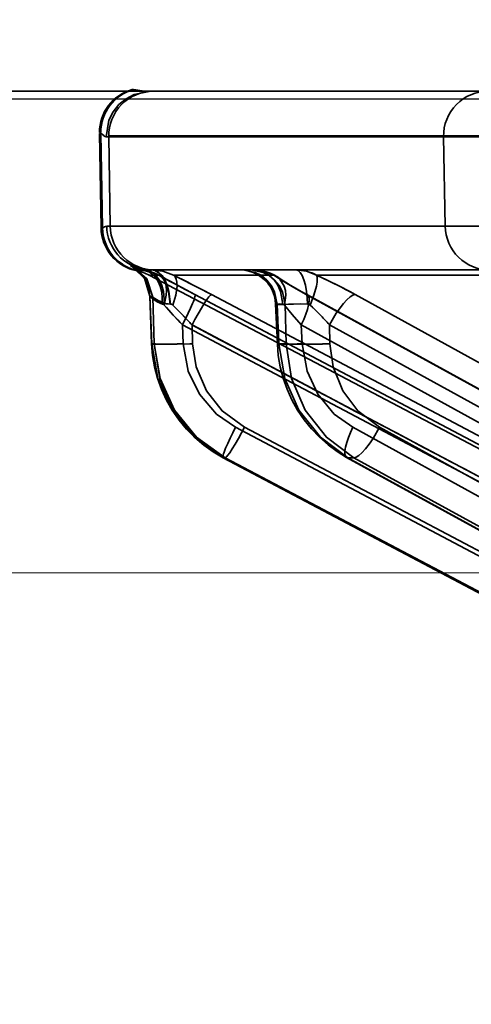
# Model space of a CAD drawing. Header units: millimetres. Extents: x -148444 to 51443, y -4810 to 453290.
# Tile 59 of 256: x 16650 to 16660, y 10918 to 10940. Entities that reach past the tile are written whole.
import ezdxf

# ---------------------------------------------------------------- set-up
doc = ezdxf.new("R2010")
doc.units = ezdxf.units.MM
doc.header["$XCLIPFRAME"] = 2
doc.linetypes.add('DASHED', pattern=[0.75, 0.5, -0.25])
for name, color, linetype in [('AHU03-3-68634OBJ', 8, 'Continuous'), ('EC-MTR_250-0_7OBJ', 8, 'Continuous'), ('FLUID-Wy2', 8, 'Continuous')]:
    doc.layers.add(name, color=color, linetype=linetype)
picture_1 = doc.add_image_def('image1.bmp', size_in_pixel=(951, 911))

msp = doc.modelspace()

# ---------------------------------------------------------------- linework, layer by layer
at = {"layer": 'AHU03-3-68634OBJ', "color": 8, "linetype": 'Continuous', "lineweight": 35, "ltscale": 100}
msp.add_line((16862.259, 10938.602), (16594.259, 10938.602), dxfattribs=at)
at = {"layer": 'EC-MTR_250-0_7OBJ', "color": 8, "linetype": 'Continuous', "lineweight": 35, "ltscale": 100}
for p, q in [((16652.434, 10938.639), (16652.466, 10938.639)), ((16652.854, 10938.602), (16677.928, 10938.602)), ((16651.706, 10937.677), (16651.737, 10937.677)), ((16651.743, 10935.546), (16651.706, 10937.659)), ((16651.737, 10937.659), (16651.706, 10937.659)), ((16651.737, 10937.659), (16651.774, 10935.546)), ((16651.854, 10937.584), (16651.913, 10937.584)), ((16671.828, 10937.602), (16651.913, 10937.602)), ((16651.913, 10937.584), (16651.948, 10935.584)), ((16671.828, 10937.584), (16651.913, 10937.584)), ((16659.439, 10935.584), (16659.405, 10937.584)), ((16651.774, 10935.546), (16651.743, 10935.546)), ((16661.83, 10935.584), (16651.869, 10935.584)), ((16660.91, 10935.584), (16659.44, 10935.583)), ((16652.509, 10934.629), (16652.49, 10934.643)), ((16652.532, 10934.612), (16652.509, 10934.629)), ((16652.558, 10934.59), (16652.531, 10934.612)), ((16652.548, 10934.582), (16652.579, 10934.582)), ((16652.585, 10934.566), (16652.557, 10934.591)), ((16652.613, 10934.538), (16652.585, 10934.566)), ((16661.616, 10934.602), (16652.871, 10934.602)), ((16652.64, 10934.508), (16652.613, 10934.539)), ((16652.667, 10934.475), (16652.64, 10934.508)), ((16652.694, 10934.439), (16652.667, 10934.475)), ((16652.718, 10934.401), (16652.693, 10934.439)), ((16652.741, 10934.36), (16652.718, 10934.401)), ((16670.921, 10924.959), (16652.819, 10934.486)), ((16653.038, 10934.486), (16652.819, 10934.486)), ((16655.605, 10934.486), (16653.362, 10934.486)), ((16660.963, 10934.486), (16656.565, 10934.486)), ((16653.698, 10934.13), (16673.33, 10923.751)), ((16652.833, 10934.018), (16652.874, 10932.948)), ((16652.837, 10934.013), (16652.877, 10932.951)), ((16652.837, 10934.013), (16652.898, 10933.991)), ((16652.898, 10933.991), (16652.931, 10932.951)), ((16653.843, 10934.052), (16673.328, 10923.752)), ((16654.211, 10934.052), (16673.696, 10923.752)), ((16656.334, 10934.052), (16675.071, 10923.752)), ((16656.361, 10934.045), (16675.097, 10923.745)), ((16657.425, 10934.052), (16676.16, 10923.752)), ((16655.647, 10933.836), (16655.686, 10932.944)), ((16655.682, 10933.829), (16655.72, 10932.951)), ((16655.859, 10933.829), (16655.682, 10933.829)), ((16655.859, 10933.829), (16655.88, 10932.951)), ((16653.564, 10933.372), (16653.58, 10932.951)), ((16653.564, 10933.372), (16673.049, 10923.072)), ((16653.777, 10933.372), (16653.791, 10932.951)), ((16653.777, 10933.372), (16673.263, 10923.072)), ((16656.221, 10933.372), (16656.239, 10932.951)), ((16656.221, 10933.372), (16674.957, 10923.072)), ((16656.853, 10933.372), (16656.863, 10932.951)), ((16656.853, 10933.372), (16675.59, 10923.072)), ((16652.931, 10932.951), (16652.877, 10932.951)), ((16655.88, 10932.951), (16655.72, 10932.951)), ((16654.753, 10931.081), (16673.097, 10921.379)), ((16654.955, 10931.081), (16673.299, 10921.379)), ((16657.375, 10931.081), (16675.015, 10921.379)), ((16657.974, 10931.081), (16675.613, 10921.379)), ((16673.544, 10920.315), (16654.472, 10930.401)), ((16654.472, 10930.401), (16673.548, 10920.314)), ((16654.475, 10930.401), (16654.472, 10930.401)), ((16654.52, 10930.401), (16654.475, 10930.401)), ((16654.52, 10930.401), (16673.593, 10920.314)), ((16675.57, 10920.324), (16657.236, 10930.408)), ((16657.265, 10930.401), (16675.605, 10920.314)), ((16657.399, 10930.401), (16657.265, 10930.401)), ((16657.399, 10930.401), (16675.739, 10920.314))]:
    msp.add_line(p, q, dxfattribs=at)
at = {"layer": 'EC-MTR_250-0_7OBJ', "color": 8, "linetype": 'Continuous', "lineweight": 35, "ltscale": 100, "flags": 128}
for points in [[(16651.854, 10937.584), (16651.919, 10937.957), (16652.011, 10938.139), (16652.14, 10938.302), (16652.301, 10938.435), (16652.482, 10938.53), (16652.854, 10938.602)], [(16652.466, 10938.639), (16652.523, 10938.631), (16652.607, 10938.618), (16652.717, 10938.607), (16652.854, 10938.602)], [(16651.737, 10937.659), (16651.759, 10937.649), (16651.776, 10937.636), (16651.789, 10937.626), (16651.808, 10937.608), (16651.82, 10937.598), (16651.831, 10937.591), (16651.843, 10937.586), (16651.854, 10937.584)], [(16651.774, 10935.546), (16651.798, 10935.555), (16651.821, 10935.567), (16651.845, 10935.579), (16651.869, 10935.584)], [(16651.869, 10935.584), (16651.845, 10935.579), (16651.821, 10935.567), (16651.798, 10935.555), (16651.774, 10935.546)], [(16652.837, 10934.013), (16652.712, 10934.418), (16652.398, 10934.701)], [(16652.398, 10934.701), (16652.414, 10934.684), (16652.524, 10934.636), (16652.701, 10934.594)], [(16652.898, 10933.991), (16652.767, 10934.407), (16652.437, 10934.69)], [(16652.731, 10934.611), (16652.589, 10934.639), (16652.487, 10934.672), (16652.437, 10934.69)], [(16652.49, 10934.642), (16652.476, 10934.651), (16652.467, 10934.657), (16652.457, 10934.663), (16652.468, 10934.658), (16652.484, 10934.651), (16652.494, 10934.647), (16652.505, 10934.643), (16652.518, 10934.638), (16652.532, 10934.633), (16652.547, 10934.628), (16652.565, 10934.623), (16652.584, 10934.618), (16652.604, 10934.612), (16652.627, 10934.607), (16652.652, 10934.602), (16652.678, 10934.597), (16652.708, 10934.593)], [(16652.468, 10934.658), (16652.484, 10934.651), (16652.494, 10934.647)], [(16652.505, 10934.643), (16652.518, 10934.638), (16652.532, 10934.633), (16652.548, 10934.628), (16652.565, 10934.623)], [(16652.701, 10934.594), (16652.629, 10934.587), (16652.579, 10934.582)], [(16652.604, 10934.612), (16652.627, 10934.607), (16652.652, 10934.602), (16652.678, 10934.597)], [(16653.12, 10933.838), (16653.102, 10934.109), (16653.066, 10934.239), (16653.015, 10934.356), (16652.948, 10934.453), (16652.87, 10934.526), (16652.787, 10934.572), (16652.701, 10934.594)], [(16653.038, 10934.486), (16652.956, 10934.526), (16652.701, 10934.594)], [(16652.707, 10934.593), (16652.78, 10934.581), (16652.851, 10934.563), (16652.92, 10934.54), (16652.988, 10934.512), (16653.055, 10934.478)], [(16652.731, 10934.611), (16652.818, 10934.587), (16652.903, 10934.539), (16652.982, 10934.465), (16653.05, 10934.369), (16653.103, 10934.253), (16653.139, 10934.124), (16653.16, 10933.858)], [(16652.829, 10934.602), (16652.843, 10934.602), (16652.857, 10934.602), (16652.871, 10934.602)], [(16653.285, 10933.84), (16653.25, 10934.124), (16653.21, 10934.26), (16653.157, 10934.381), (16653.092, 10934.478), (16653.019, 10934.548), (16652.945, 10934.589), (16652.871, 10934.602)], [(16652.892, 10934.602), (16653.128, 10934.574), (16653.362, 10934.486)], [(16652.892, 10934.602), (16652.964, 10934.589), (16653.037, 10934.548), (16653.107, 10934.478), (16653.171, 10934.381), (16653.223, 10934.26), (16653.262, 10934.124), (16653.295, 10933.84)], [(16655.648, 10933.836), (16655.637, 10933.937), (16655.613, 10934.037), (16655.577, 10934.132), (16655.53, 10934.222), (16655.471, 10934.305), (16655.402, 10934.38), (16655.324, 10934.445), (16655.239, 10934.5), (16655.147, 10934.544), (16655.051, 10934.576), (16654.95, 10934.595), (16654.849, 10934.602)], [(16655.682, 10933.829), (16655.621, 10934.116), (16655.548, 10934.254), (16655.449, 10934.377), (16655.328, 10934.476), (16655.193, 10934.548), (16654.917, 10934.602)], [(16655.859, 10933.829), (16655.798, 10934.116), (16655.725, 10934.254), (16655.626, 10934.377), (16655.505, 10934.476), (16655.37, 10934.548), (16655.094, 10934.602)], [(16655.605, 10934.486), (16655.389, 10934.574), (16655.173, 10934.602)], [(16655.81, 10933.84), (16655.757, 10934.124), (16655.696, 10934.26), (16655.613, 10934.381), (16655.513, 10934.478), (16655.402, 10934.548), (16655.286, 10934.589), (16655.173, 10934.602)], [(16655.174, 10934.602), (16655.262, 10934.597), (16655.35, 10934.584), (16655.437, 10934.563)], [(16655.437, 10934.563), (16655.523, 10934.532), (16655.607, 10934.493), (16655.687, 10934.446)], [(16656.102, 10934.602), (16656.335, 10934.574), (16656.565, 10934.486)], [(16656.102, 10934.602), (16656.149, 10934.589), (16656.196, 10934.548), (16656.241, 10934.478), (16656.282, 10934.381), (16656.316, 10934.26), (16656.341, 10934.124), (16656.357, 10933.981), (16656.363, 10933.84)], [(16652.833, 10934.018), (16652.829, 10934.071), (16652.822, 10934.123), (16652.811, 10934.174), (16652.798, 10934.224), (16652.781, 10934.271), (16652.762, 10934.316), (16652.741, 10934.36)], [(16653.038, 10934.486), (16653.093, 10934.451), (16653.141, 10934.398), (16653.177, 10934.328), (16653.2, 10934.242), (16653.208, 10934.143), (16653.202, 10934.037), (16653.153, 10933.817)], [(16653.038, 10934.486), (16653.278, 10934.355), (16653.549, 10934.209), (16653.843, 10934.052)], [(16653.054, 10934.478), (16653.168, 10934.415), (16653.29, 10934.349), (16653.42, 10934.279), (16653.556, 10934.205), (16653.698, 10934.13)], [(16653.054, 10934.478), (16653.169, 10934.415), (16653.292, 10934.348), (16653.422, 10934.278), (16653.558, 10934.204), (16653.7, 10934.128)], [(16653.362, 10934.486), (16653.397, 10934.451), (16653.423, 10934.398), (16653.438, 10934.328), (16653.442, 10934.242), (16653.433, 10934.143), (16653.414, 10934.037), (16653.346, 10933.817)], [(16654.211, 10934.052), (16653.998, 10934.164), (16653.362, 10934.486)], [(16656.334, 10934.052), (16656.057, 10934.209), (16655.813, 10934.354), (16655.605, 10934.486)], [(16655.847, 10933.817), (16655.876, 10934.037), (16655.867, 10934.143), (16655.842, 10934.242), (16655.745, 10934.398), (16655.679, 10934.451), (16655.605, 10934.486)], [(16655.687, 10934.446), (16655.771, 10934.391), (16655.867, 10934.331)], [(16655.867, 10934.331), (16655.974, 10934.266), (16656.093, 10934.197), (16656.222, 10934.123), (16656.361, 10934.045)], [(16656.418, 10933.817), (16656.501, 10934.037), (16656.559, 10934.242), (16656.575, 10934.328), (16656.58, 10934.398), (16656.577, 10934.451), (16656.565, 10934.486)], [(16656.565, 10934.486), (16656.842, 10934.355), (16657.133, 10934.208), (16657.425, 10934.052)], [(16652.833, 10934.018), (16652.829, 10934.071), (16652.822, 10934.124), (16652.811, 10934.174)], [(16652.833, 10934.018), (16652.854, 10933.997)], [(16652.854, 10933.997), (16652.902, 10933.955), (16652.996, 10933.891), (16653.12, 10933.838)], [(16652.898, 10933.991), (16652.938, 10933.967), (16653.024, 10933.913), (16653.16, 10933.858)], [(16653.16, 10933.858), (16653.018, 10933.916), (16652.944, 10933.962), (16652.898, 10933.991)], [(16653.564, 10933.372), (16653.693, 10933.633), (16653.747, 10933.75), (16653.791, 10933.852), (16653.809, 10933.896), (16653.824, 10933.936), (16653.835, 10933.97), (16653.843, 10933.999), (16653.848, 10934.021), (16653.85, 10934.038), (16653.846, 10934.051)], [(16653.777, 10933.372), (16653.844, 10933.497), (16653.915, 10933.623), (16653.986, 10933.744), (16654.052, 10933.852), (16654.11, 10933.939), (16654.157, 10934.003), (16654.175, 10934.024), (16654.19, 10934.04), (16654.202, 10934.049)], [(16656.221, 10933.372), (16656.277, 10933.494), (16656.325, 10933.612), (16656.361, 10933.721), (16656.386, 10933.819), (16656.399, 10933.903), (16656.399, 10933.97), (16656.394, 10933.996), (16656.386, 10934.018), (16656.36, 10934.045)], [(16656.36, 10934.045), (16656.334, 10934.052)], [(16656.853, 10933.372), (16657.004, 10933.633), (16657.165, 10933.852), (16657.241, 10933.936), (16657.312, 10933.999), (16657.374, 10934.038), (16657.425, 10934.052)], [(16653.153, 10933.817), (16653.143, 10933.827), (16653.132, 10933.834), (16653.12, 10933.838)], [(16653.564, 10933.372), (16653.455, 10933.489), (16653.153, 10933.817)], [(16653.16, 10933.858), (16653.201, 10933.848), (16653.243, 10933.842), (16653.299, 10933.839)], [(16653.346, 10933.817), (16653.33, 10933.83), (16653.313, 10933.837), (16653.299, 10933.839)], [(16653.346, 10933.817), (16653.435, 10933.728), (16653.711, 10933.443)], [(16653.711, 10933.443), (16653.584, 10933.576), (16653.464, 10933.699), (16653.346, 10933.817)], [(16655.81, 10933.84), (16655.773, 10933.84), (16655.74, 10933.841), (16655.712, 10933.84), (16655.689, 10933.84), (16655.671, 10933.839), (16655.659, 10933.839), (16655.649, 10933.837)], [(16655.682, 10933.829), (16655.667, 10933.831), (16655.656, 10933.833)], [(16655.847, 10933.817), (16655.834, 10933.83), (16655.822, 10933.837), (16655.81, 10933.84)], [(16656.221, 10933.372), (16656.019, 10933.603), (16655.847, 10933.817)], [(16655.847, 10933.817), (16656.019, 10933.603), (16656.221, 10933.372)], [(16655.859, 10933.829), (16655.935, 10933.835), (16656.049, 10933.839), (16656.193, 10933.841), (16656.363, 10933.84)], [(16656.363, 10933.84), (16656.382, 10933.837), (16656.4, 10933.829), (16656.418, 10933.817)], [(16656.629, 10933.611), (16656.576, 10933.664), (16656.418, 10933.817)], [(16656.418, 10933.817), (16656.47, 10933.767), (16656.629, 10933.611)], [(16653.58, 10932.951), (16653.448, 10932.947), (16653.316, 10932.943), (16653.191, 10932.941), (16653.08, 10932.94), (16653.032, 10932.94), (16652.989, 10932.94), (16652.953, 10932.941), (16652.924, 10932.942), (16652.902, 10932.943), (16652.886, 10932.945), (16652.874, 10932.939), (16652.878, 10932.892)], [(16652.939, 10932.435), (16652.895, 10932.691), (16652.874, 10932.948)], [(16652.877, 10932.951), (16653.012, 10932.173), (16653.339, 10931.462), (16653.835, 10930.859), (16654.475, 10930.401)], [(16652.931, 10932.951), (16653.062, 10932.173), (16653.386, 10931.462), (16653.881, 10930.859), (16654.52, 10930.401)], [(16654.52, 10930.401), (16653.882, 10930.855), (16653.383, 10931.46), (16653.059, 10932.175), (16652.931, 10932.951)], [(16653.727, 10932.949), (16653.446, 10932.942), (16653.309, 10932.94), (16653.187, 10932.94), (16653.084, 10932.941), (16653.007, 10932.943), (16652.978, 10932.945), (16652.956, 10932.947), (16652.941, 10932.949)], [(16653.58, 10932.951), (16653.691, 10932.335), (16653.941, 10931.82), (16654.322, 10931.379), (16654.753, 10931.081)], [(16654.955, 10931.081), (16654.451, 10931.447), (16654.098, 10931.896), (16653.869, 10932.432), (16653.791, 10932.951)], [(16656.239, 10932.951), (16656.133, 10932.947), (16656.029, 10932.944), (16655.932, 10932.942), (16655.847, 10932.94), (16655.81, 10932.94), (16655.777, 10932.94), (16655.749, 10932.94), (16655.726, 10932.94), (16655.709, 10932.941), (16655.696, 10932.942), (16655.686, 10932.942), (16655.68, 10932.953)], [(16655.686, 10932.944), (16655.706, 10932.949), (16655.72, 10932.951)], [(16655.752, 10932.433), (16655.708, 10932.688), (16655.686, 10932.944)], [(16657.265, 10930.401), (16656.649, 10930.859), (16656.17, 10931.462), (16655.853, 10932.173), (16655.72, 10932.951)], [(16655.88, 10932.951), (16655.922, 10932.947), (16655.983, 10932.944), (16656.159, 10932.94), (16656.392, 10932.94), (16656.645, 10932.944)], [(16655.88, 10932.951), (16656.002, 10932.173), (16656.311, 10931.462), (16656.785, 10930.859), (16657.399, 10930.401)], [(16656.239, 10932.951), (16656.35, 10932.335), (16656.593, 10931.82), (16656.961, 10931.379), (16657.375, 10931.081)], [(16657.974, 10931.081), (16657.49, 10931.447), (16657.153, 10931.896), (16656.935, 10932.432), (16656.863, 10932.951)], [(16654.039, 10930.682), (16653.84, 10930.852), (16653.655, 10931.04), (16653.487, 10931.244), (16653.336, 10931.462), (16653.205, 10931.692), (16653.094, 10931.933), (16653.005, 10932.181), (16652.939, 10932.435)], [(16656.82, 10930.687), (16656.627, 10930.857), (16656.449, 10931.044), (16656.286, 10931.247), (16656.14, 10931.464), (16656.013, 10931.693), (16655.905, 10931.933), (16655.818, 10932.18), (16655.752, 10932.433)], [(16654.483, 10930.488), (16654.495, 10930.524), (16654.529, 10930.611), (16654.576, 10930.718), (16654.63, 10930.836), (16654.691, 10930.959), (16654.753, 10931.081)], [(16654.52, 10930.401), (16654.54, 10930.412), (16654.555, 10930.427), (16654.573, 10930.448), (16654.62, 10930.511), (16654.678, 10930.598), (16654.745, 10930.706), (16654.816, 10930.828), (16654.887, 10930.955), (16654.955, 10931.081)], [(16657.236, 10930.408), (16657.211, 10930.434), (16657.203, 10930.455), (16657.198, 10930.482), (16657.198, 10930.551), (16657.211, 10930.639), (16657.238, 10930.741), (16657.276, 10930.853), (16657.323, 10930.968), (16657.375, 10931.081)], [(16657.974, 10931.081), (16657.827, 10930.828), (16657.744, 10930.706), (16657.66, 10930.598), (16657.579, 10930.511), (16657.507, 10930.448), (16657.446, 10930.412), (16657.399, 10930.401)], [(16654.472, 10930.401), (16654.25, 10930.532), (16654.039, 10930.682)], [(16657.236, 10930.408), (16657.023, 10930.538), (16656.82, 10930.687)], [(16654.472, 10930.401), (16654.467, 10930.418), (16654.469, 10930.435), (16654.474, 10930.458), (16654.483, 10930.488)], [(16657.265, 10930.401), (16657.236, 10930.408)]]:
    msp.add_lwpolyline(points, dxfattribs=at)
at = {"layer": 'EC-MTR_250-0_7OBJ', "color": 8, "linetype": 'Continuous', "lineweight": 35, "ltscale": 100}
for centre, radius, start, end in [((16652.706, 10937.677), 1, 105.7426, 180), ((16652.737, 10937.677), 1, 105.7502, 179.9999), ((16652.913, 10937.602), 1, 90.0031, 181.0032), ((16660.405, 10937.602), 1, 90.0406, 181.0085), ((16652.742, 10935.563), 1, 181, 258.7792), ((16652.774, 10935.563), 1, 180.9959, 258.7728), ((16652.869, 10935.602), 1, 181.0137, 262.0907), ((16652.948, 10935.601), 1, 180.9967, 269.997), ((16660.44, 10935.602), 1, 181.0148, 269.9996), ((16651.48, 10931.375), 3.45, 73.9045, 74.5637), ((16651.559, 10931.656), 3.159, 73.8743, 74.5944), ((16652.353, 10933.602), 1, 62.2415, 78.7792), ((16652.577, 10933.622), 0.98, 61.9314, 82.7242), ((16652.872, 10935.653), 1.052, 262.3057, 269.953), ((16652.872, 10935.646), 1.045, 262.2804, 269.9796), ((16656.103, 10933.617), 0.985, 62.0264, 90.0362), ((16675.311, 10974.795), 46.053, 241.077, 242.2141), ((16638.38, 10904.16), 33.825, 62.0938, 63.7081), ((16650.821, 10922.041), 13.707, 61.1969, 65.2241), ((16683.82, 10961.766), 41.492, 222.3455, 223.181), ((16651.697, 10928.764), 6.915, 41.7896, 44.5011), ((16651.711, 10928.777), 6.896, 41.7861, 44.5055), ((16642.156, 10922.533), 15.892, 43.0053, 43.353), ((16642.156, 10922.534), 15.891, 43.0053, 43.3531), ((21361.376, 19829.935), 10065.303, 242.1145313, 242.2401507), ((16653.06, 10954.234), 21.296, 271.7955, 271.967), ((16653.061, 10954.201), 21.263, 271.7954, 271.9672), ((16656.218, 10951.171), 18.232, 271.3404, 272.0257), ((16656.228, 10950.83), 17.89, 271.3338, 272.0323)]:
    msp.add_arc(centre, radius, start, end, dxfattribs=at)
at = {"layer": 'FLUID-Wy2', "color": 8, "linetype": 'Continuous', "lineweight": 25, "ltscale": 100}
msp.add_line((15727.948, 10938.43), (17727.948, 10938.43), dxfattribs=at)
at = {"layer": 'FLUID-Wy2', "color": 8, "linetype": 'Continuous', "lineweight": 18, "ltscale": 100}
msp.add_line((15727.948, 10938.43), (17727.948, 10938.43), dxfattribs=at)
at = {"layer": 'FLUID-Wy2', "color": 8, "linetype": 'DASHED', "lineweight": 18, "ltscale": 100}
msp.add_line((17727.948, 10927.823), (15727.948, 10927.823), dxfattribs=at)

# ---------------------------------------------------------------- pictures from other files: only their frames are drawn
at = {"color": 8, "lineweight": 13}
image = msp.add_image(picture_1, insert=(15772.134, 11523.821), size_in_units=(1986.021, 1904.625), rotation=-90, dxfattribs=at)
image.set_boundary_path([(-0.5, -0.5), (950.5, 910.5)])

doc.saveas('drawing.dxf')
